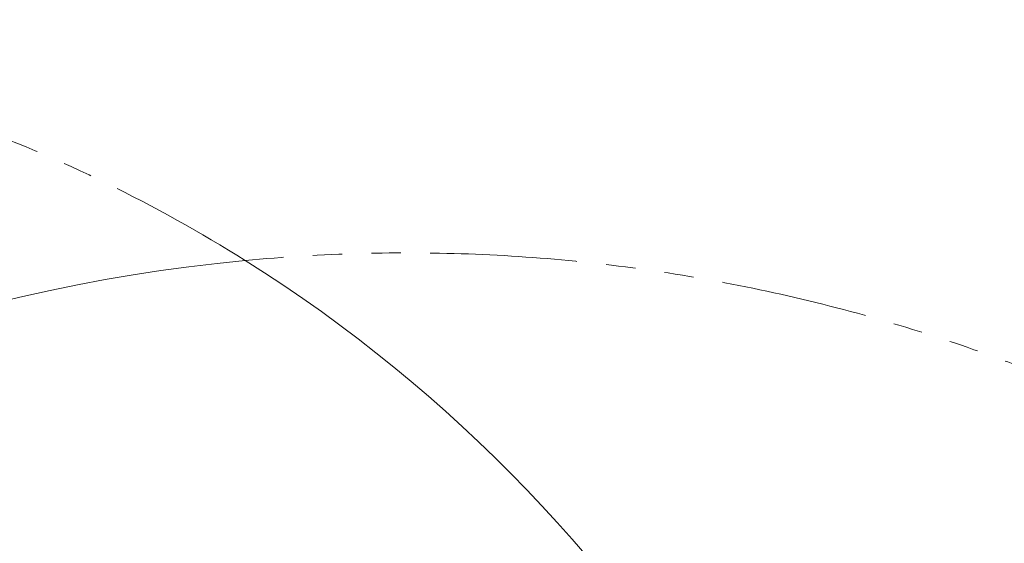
# Model space of a CAD drawing. Header units: millimetres. Extents: x 0 to 14900, y 0 to 10500.
# Tile 22 of 58: x 3340 to 4403, y 6858 to 7424. Entities that reach past the tile are written whole.
import ezdxf

# ---------------------------------------------------------------- set-up
doc = ezdxf.new("R2010")
doc.units = ezdxf.units.MM
doc.header["$LTSCALE"] = 25
doc.linetypes.add('PHANTOM', pattern=[12.7, 6.35, -1.27, 1.27, -1.27, 1.27, -1.27])
doc.styles.add('SLDTEXTSTYLE0', font='TXT', dxfattribs={"width": 0.605})
doc.dimstyles.new('SLDDIMSTYLE0', dxfattribs={"dimtxt": 87.5, "dimasz": 87.5, "dimexe": 0, "dimexo": 0.0625, "dimgap": 21.875, "dimtad": 1, "dimdec": 0, "dimrnd": 1e-09, "dimzin": 12, "dimdsep": 46, "dimtxsty": 'SLDTEXTSTYLE0', "dimsah": 1, "dimcen": 0.09, "dimadec": 0, "dimazin": 3, "dimtfac": 1, "dimtofl": 0, "dimtmove": 0, "dimatfit": 3, "dimfxl": 1, "dimfrac": 2, "dimtolj": 1, "dimtzin": 12, "dimarcsym": 0})

# ---------------------------------------------------------------- blocks, each defined once
blk = doc.blocks.new('_D_5')
at = {"color": 7, "linetype": 'Continuous', "lineweight": 0}
for p, q in [((3808, 8065.3), (7067, 8065.3)), ((7029.5, 8065.3), (7029.5, 4545.2)), ((3838.9, 4545.2), (7067, 4545.2))]:
    blk.add_line(p, q, dxfattribs=at)
at = {"color": 7, "linetype": 'Continuous', "lineweight": 18}
for points in [[(7029.5, 8065.3), (7017, 7977.8), (7042, 7977.8)], [(7029.5, 4545.2), (7042, 4632.7), (7017, 4632.7)]]:
    blk.add_solid(points, dxfattribs=at)
at = {"color": 7, "linetype": 'Continuous', "lineweight": 18, "insert": (6916.7, 6171.6), "char_height": 87.5, "attachment_point": 1, "rotation": 90, "style": 'SLDTEXTSTYLE0'}
blk.add_mtext('3520', dxfattribs=at)

msp = doc.modelspace()

# ---------------------------------------------------------------- linework, layer by layer
at = {"color": 7, "linetype": 'Continuous', "lineweight": 18}
for centre, radius, start, end in [((3757.9923585, 5325.2433282), 2740.01, 5.0785834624, 154.8428782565), ((3757.9923585, 5325.2433282), 1846.69, 95.4176846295, 214.5812927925), ((2729.3307406, 5804.9272938), 1605.01, 2.1580845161, 57.8407629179)]:
    msp.add_arc(centre, radius, start, end, dxfattribs=at)
at = {"color": 7, "linetype": 'PHANTOM', "lineweight": 18}
for centre, radius, start, end in [((2729.3307406, 5804.9272938), 1605.01, 57.8407629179, 154.73212886), ((3757.9923585, 5325.2433282), 1846.69, 64.581459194, 95.4176846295)]:
    msp.add_arc(centre, radius, start, end, dxfattribs=at)

# ---------------------------------------------------------------- dimensions: what is measured, and where the dimension line sits
at = {"color": 7, "linetype": 'Continuous', "lineweight": 18}
dim = msp.add_linear_dim(base=(7029.4841952, 4545.2433282), p1=(3757.9923585, 8065.2533282), p2=(3788.8925321, 4545.2433282), angle=90, dimstyle='SLDDIMSTYLE0', dxfattribs=at)
dim.commit()
dim.dimension.update_dxf_attribs({"geometry": '_D_5', "text_midpoint": (7029.4841952, 6305.2483282), "dimtype": 160})

doc.saveas('drawing.dxf')
